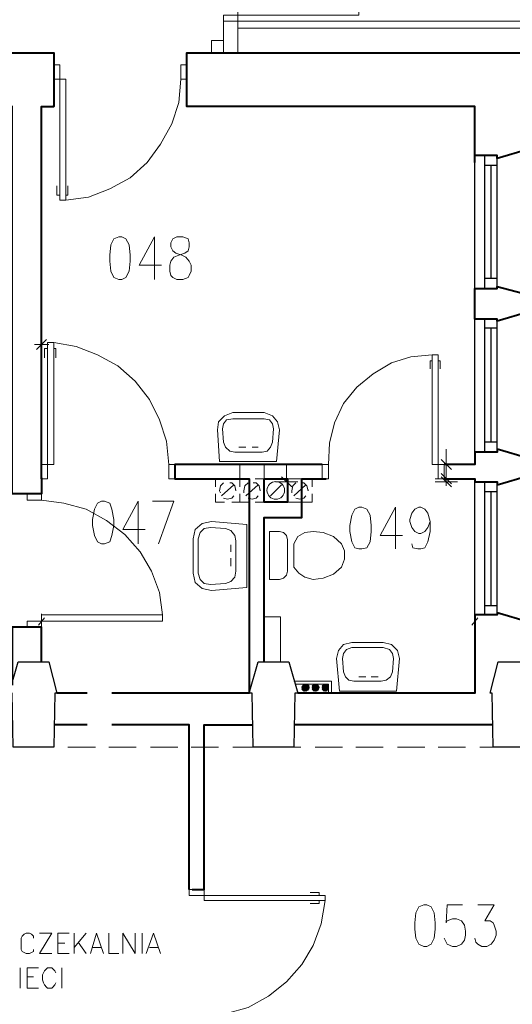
# Model space of a CAD drawing. Header units: millimetres. Extents: x 1 to 17496, y 1 to 30809.
# Tile 38 of 256: x 10899 to 11307, y 5571 to 6386. Entities that reach past the tile are written whole.
import ezdxf

# ---------------------------------------------------------------- set-up
doc = ezdxf.new("R2010")
doc.units = ezdxf.units.MM
doc.layers.add('PDF _Geometria', color=7, linetype='Continuous')

msp = doc.modelspace()

# ---------------------------------------------------------------- linework, layer by layer
at = {"layer": 'PDF _Geometria', "lineweight": 18}
for points in [[(11180.31, 6395.13), (11080.09, 6395.13), (11080.09, 6385.02), (11068.29, 6385.02), (11068.29, 6390.08), (11180.31, 6390.08)], [(11068.29, 6358.92), (11068.29, 6369.02), (11058.19, 6369.02), (11058.19, 6358.92)], [(10937.75, 6236.79), (10937.75, 6337.02), (10927.64, 6337.02), (10927.64, 6348.81), (10932.7, 6348.81), (10932.7, 6236.79)], [(11037.97, 6337.02), (11037.97, 6348.81), (11032.92, 6348.81), (11032.92, 6337.02)], [(10981.55, 6206.47), (10977.33, 6204.79), (10974.81, 6199.74), (10973.97, 6191.31), (10973.97, 6186.26), (10974.81, 6177.84), (10977.33, 6172.78), (10981.55, 6171.1), (10984.07, 6171.1), (10987.44, 6172.78), (10989.97, 6177.84), (10990.81, 6186.26), (10990.81, 6191.31), (10989.97, 6199.74), (10987.44, 6204.79), (10984.07, 6206.47)], [(11029.55, 6206.47), (11026.18, 6204.79), (11024.5, 6201.42), (11024.5, 6198.05), (11026.18, 6194.68), (11028.71, 6193), (11033.76, 6191.31), (11037.13, 6189.63), (11039.66, 6186.26), (11041.34, 6182.89), (11041.34, 6177.84), (11039.66, 6174.47), (11038.82, 6172.78), (11034.61, 6171.1), (11029.55, 6171.1), (11026.18, 6172.78), (11024.5, 6174.47), (11023.66, 6177.84), (11023.66, 6182.89), (11024.5, 6186.26), (11027.03, 6189.63), (11031.24, 6191.31), (11036.29, 6193), (11038.82, 6194.68), (11039.66, 6198.05), (11039.66, 6201.42), (11038.82, 6204.79), (11034.61, 6206.47)], [(10917.54, 6126.46), (10917.54, 6108.78)], [(10921.75, 6121.41), (10913.33, 6112.99)], [(10927.64, 6118.88), (10927.64, 6017.81), (10917.54, 6017.81), (10917.54, 6006.02), (10922.59, 6006.02), (10922.59, 6118.88)], [(11240.95, 6108.78), (11240.95, 6017.81), (11251.06, 6017.81), (11251.06, 6006.02), (11246, 6006.02), (11246, 6108.78)], [(11064.93, 6020.34), (11063.24, 6046.45), (11064.08, 6053.19), (11069.14, 6058.24), (11075.87, 6060.77), (11101.98, 6060.77), (11108.72, 6058.24), (11112.93, 6053.19), (11114.62, 6046.45), (11112.09, 6020.34)], [(11077.56, 6027.92), (11100.3, 6027.92), (11104.51, 6028.76), (11107.04, 6032.13), (11108.72, 6036.34), (11109.56, 6047.29), (11108.72, 6051.5), (11106.19, 6054.87), (11101.98, 6055.71), (11075.87, 6055.71), (11070.82, 6054.87), (11068.29, 6051.5), (11067.45, 6047.29), (11068.29, 6036.34), (11069.98, 6032.13), (11073.35, 6028.76)], [(11256.95, 6013.6), (11248.53, 6022.03)], [(11027.87, 6006.02), (11027.87, 6017.81), (11022.81, 6017.81), (11022.81, 6006.02)], [(11155.04, 6006.02), (11155.04, 6017.81), (11149.99, 6017.81), (11149.99, 6006.02)], [(11262.01, 6017.81), (11243.48, 6017.81)], [(11121.35, 5986.65), (11121.35, 6006.02), (11101.98, 6006.02), (11101.98, 5986.65)], [(11116.3, 6007.71), (11124.72, 5999.29)], [(11262.01, 6006.02), (11243.48, 6006.02)], [(11256.95, 6001.81), (11248.53, 6010.23)], [(11248.53, 6007.71), (11256.95, 5999.29)], [(11111.25, 6003.5), (11129.78, 6003.5)], [(11243.48, 6003.5), (11262.01, 6003.5)], [(10917.54, 5988.34), (10917.54, 5993.39), (10905.75, 5993.39), (10905.75, 5988.34)], [(10967.23, 5987.49), (10963.86, 5985.81), (10961.33, 5980.76), (10959.65, 5972.33), (10959.65, 5967.28), (10961.33, 5958.86), (10963.86, 5953.81), (10967.23, 5952.12), (10969.75, 5952.12), (10973.97, 5953.81), (10975.65, 5958.86), (10977.33, 5967.28), (10977.33, 5972.33), (10975.65, 5980.76), (10973.97, 5985.81), (10969.75, 5987.49)], [(11180.31, 5982.44), (11176.94, 5980.76), (11174.41, 5975.7), (11172.73, 5967.28), (11172.73, 5962.23), (11174.41, 5953.81), (11176.94, 5948.75), (11180.31, 5947.91), (11182.84, 5947.91), (11187.05, 5948.75), (11189.57, 5953.81), (11190.42, 5962.23), (11190.42, 5967.28), (11189.57, 5975.7), (11187.05, 5980.76), (11182.84, 5982.44)], [(11087.67, 5915.91), (11058.19, 5913.38), (11050.61, 5915.06), (11044.71, 5920.12), (11043.03, 5927.7), (11043.03, 5956.33), (11044.71, 5963.91), (11050.61, 5968.97), (11058.19, 5970.65), (11087.67, 5968.12)], [(11078.4, 5929.38), (11078.4, 5954.65), (11077.56, 5958.86), (11074.19, 5963.07), (11069.98, 5964.75), (11057.35, 5965.6), (11052.29, 5964.75), (11048.92, 5961.39), (11047.24, 5956.33), (11047.24, 5927.7), (11048.92, 5922.64), (11052.29, 5919.27), (11057.35, 5918.43), (11069.98, 5919.27), (11074.19, 5920.96), (11077.56, 5924.33)], [(11114.62, 5962.23), (11106.19, 5962.23), (11106.19, 5922.64), (11114.62, 5922.64), (11117.99, 5923.49), (11120.51, 5926.01), (11121.35, 5929.38), (11121.35, 5955.49), (11120.51, 5958.86), (11117.99, 5961.39)], [(11126.41, 5952.12), (11126.41, 5932.75), (11130.62, 5927.7), (11135.67, 5924.33), (11142.41, 5922.64), (11150.83, 5923.49), (11159.25, 5926.85), (11165.99, 5932.75), (11168.52, 5939.49), (11168.52, 5946.23), (11165.99, 5952.12), (11159.25, 5958.02), (11150.83, 5961.39), (11142.41, 5962.23), (11135.67, 5961.39), (11129.78, 5958.02)], [(11017.76, 5893.17), (10917.54, 5893.17), (10917.54, 5883.06), (10905.75, 5883.06), (10905.75, 5888.11), (11017.76, 5888.11)], [(11089.35, 5894.01), (11089.35, 5882.22)], [(11101.98, 5882.22), (11101.98, 5894.01)], [(11164.31, 5830), (11161.78, 5856.95), (11163.47, 5863.69), (11167.68, 5868.74), (11174.41, 5870.43), (11200.52, 5870.43), (11207.26, 5868.74), (11212.31, 5863.69), (11214, 5856.95), (11211.47, 5830)], [(11176.1, 5838.42), (11198.84, 5838.42), (11203.05, 5839.26), (11206.42, 5841.79), (11208.1, 5846), (11208.95, 5856.95), (11208.1, 5861.16), (11205.58, 5864.53), (11200.52, 5866.21), (11174.41, 5866.21), (11170.2, 5864.53), (11167.68, 5861.16), (11166.83, 5856.95), (11167.68, 5846), (11169.36, 5841.79), (11171.89, 5839.26)], [(11139.04, 5833.37), (11138.2, 5835.05), (11135.67, 5835.89), (11133.99, 5835.05), (11133.15, 5833.37), (11133.99, 5830.84), (11135.67, 5830), (11138.2, 5830.84)], [(11137.36, 5830), (11133.15, 5834.21), (11137.36, 5830), (11133.15, 5834.21)], [(11135.67, 5830), (11133.15, 5832.53), (11135.67, 5830), (11133.15, 5832.53)], [(11139.04, 5832.53), (11135.67, 5835.89), (11139.04, 5832.53), (11135.67, 5835.89), (11139.04, 5832.53), (11135.67, 5835.89)], [(11139.04, 5833.37), (11136.51, 5835.89), (11139.04, 5833.37), (11136.51, 5835.89)], [(11147.46, 5833.37), (11146.62, 5835.05), (11144.09, 5835.89), (11142.41, 5835.05), (11141.57, 5833.37), (11142.41, 5830.84), (11144.09, 5830), (11146.62, 5830.84)], [(11145.78, 5830.84), (11141.57, 5835.05), (11145.78, 5830.84), (11142.41, 5835.05)], [(11146.62, 5830.84), (11142.41, 5835.05), (11146.62, 5830.84), (11142.41, 5835.05)], [(11146.62, 5831.68), (11143.25, 5835.89), (11146.62, 5831.68), (11143.25, 5835.89)], [(11155.04, 5833.37), (11154.2, 5835.05), (11152.52, 5835.89), (11150.83, 5835.05), (11149.99, 5833.37), (11150.83, 5830.84), (11152.52, 5830), (11154.2, 5830.84)], [(11152.52, 5830), (11149.99, 5832.53), (11152.52, 5830), (11149.99, 5833.37)], [(11152.52, 5656.5), (11052.29, 5656.5), (11052.29, 5665.77), (11039.66, 5665.77), (11039.66, 5660.71), (11152.52, 5660.71)], [(11234.21, 5653.13), (11230, 5651.45), (11227.47, 5646.39), (11226.63, 5637.97), (11226.63, 5632.92), (11227.47, 5625.34), (11230, 5620.29), (11234.21, 5618.6), (11236.74, 5618.6), (11240.11, 5620.29), (11242.63, 5625.34), (11243.48, 5632.92), (11243.48, 5637.97), (11242.63, 5646.39), (11240.11, 5651.45), (11236.74, 5653.13)]]:
    msp.add_lwpolyline(points, close=True, dxfattribs=at)
for points in [[(11080.09, 6358.92), (11080.09, 6385.02), (11068.29, 6385.02), (11068.29, 6358.92)], [(11080.09, 6385.02), (11347.07, 6385.02), (11347.07, 6209.84), (11320.96, 6209.84)], [(11080.09, 6379.13), (11341.17, 6379.13), (11341.17, 6209.84)], [(11149.15, 6358.92), (11131.46, 6358.92)], [(11032.92, 6337.02), (11031.24, 6317.65), (11025.34, 6299.96), (11016.08, 6283.12), (11005.13, 6267.96), (10990.81, 6255.32), (10973.97, 6246.06), (10956.28, 6239.32), (10937.75, 6236.79)], [(11264.53, 6314.28), (11246.85, 6314.28)], [(11276.32, 6265.43), (11276.32, 6283.12)], [(10932.7, 6241), (10930.17, 6241), (10930.17, 6248.58)], [(10937.75, 6241), (10939.43, 6241), (10939.43, 6248.58)], [(11011.02, 6171.1), (11011.02, 6206.47), (10998.39, 6182.89), (11016.92, 6182.89)], [(11276.32, 6108.78), (11276.32, 6126.46)], [(11022.81, 6017.81), (11021.13, 6037.19), (11015.23, 6054.87), (11006.81, 6071.72), (10995.02, 6086.88), (10980.7, 6099.51), (10963.86, 6108.78), (10946.17, 6115.51), (10927.64, 6118.88)], [(10911.64, 6117.2), (10923.43, 6117.2)], [(10922.59, 6113.83), (10920.06, 6113.83), (10920.06, 6106.25)], [(10927.64, 6113.83), (10929.33, 6113.83), (10929.33, 6106.25)], [(11155.04, 6017.81), (11155.89, 6035.5), (11160.1, 6052.35), (11167.68, 6068.35), (11178.63, 6081.82), (11192.1, 6092.77), (11207.26, 6102.04), (11223.26, 6107.09), (11240.95, 6108.78)], [(11240.95, 6103.72), (11239.27, 6103.72), (11239.27, 6096.98)], [(11246, 6103.72), (11247.69, 6103.72), (11247.69, 6096.98)], [(11080.93, 6032.13), (11086.82, 6032.13)], [(11096.93, 6032.13), (11091.88, 6032.13)], [(11252.74, 6030.45), (11252.74, 6023.71), (11252.74, 6011.92), (11252.74, 6006.02)], [(11252.74, 6023.71), (11252.74, 6011.92), (11252.74, 6017.81)], [(11081.77, 6006.02), (11081.77, 6017.81)], [(11101.98, 6006.02), (11101.98, 6017.81)], [(11111.25, 6017.81), (11129.78, 6017.81)], [(11120.51, 6017.81), (11120.51, 6003.5), (11120.51, 6017.81)], [(11131.46, 6017.81), (11149.15, 6017.81)], [(11252.74, 6017.81), (11252.74, 6006.02), (11252.74, 6017.81)], [(11252.74, 6011.92), (11252.74, 6000.13)], [(11069.14, 6006.02), (11061.56, 6006.02), (11061.56, 5999.29)], [(11088.51, 6006.02), (11081.77, 6006.02), (11081.77, 5999.29), (11081.77, 6006.02), (11075.03, 6006.02)], [(11101.98, 5999.29), (11101.98, 6006.02), (11094.4, 6006.02)], [(11121.35, 5999.29), (11121.35, 6006.02), (11153.36, 6006.02)], [(11128.93, 6006.02), (11121.35, 6006.02)], [(11141.57, 5999.29), (11141.57, 6006.02), (11133.99, 6006.02)], [(11252.74, 6006.02), (11252.74, 6003.5), (11252.74, 6006.02)], [(11068.29, 6002.65), (11065.77, 6000.13), (11064.93, 5995.92), (11065.77, 5994.23)], [(11076.72, 6000.97), (11066.61, 5991.71)], [(11078.4, 5996.76), (11078.4, 5995.92), (11077.56, 6000.13), (11075.03, 6002.65), (11073.35, 6002.65)], [(11088.51, 6002.65), (11085.98, 6000.13), (11085.14, 5995.92), (11085.14, 5994.23)], [(11096.93, 6000.97), (11086.82, 5991.71)], [(11098.61, 5996.76), (11098.61, 5995.92), (11097.77, 6000.13), (11095.25, 6002.65), (11092.72, 6002.65)], [(11107.04, 5991.71), (11116.3, 6000.97)], [(11128.09, 6002.65), (11125.57, 6000.13), (11124.72, 5995.92), (11124.72, 5994.23)], [(11136.51, 6000.97), (11126.41, 5991.71)], [(11138.2, 5996.76), (11138.2, 5995.92), (11137.36, 6000.13), (11134.83, 6002.65), (11132.3, 6002.65)], [(10917.54, 5988.34), (10936.07, 5985.81), (10954.59, 5980.76), (10971.44, 5971.49), (10986.6, 5959.7), (10999.23, 5945.38), (11008.5, 5929.38), (11015.23, 5911.69), (11017.76, 5893.17)], [(10997.55, 5952.12), (10997.55, 5987.49), (10984.91, 5963.91), (11003.44, 5963.91)], [(11014.39, 5952.12), (11027.03, 5987.49), (11009.34, 5987.49)], [(11061.56, 5993.39), (11061.56, 5986.65), (11069.14, 5986.65)], [(11068.29, 5990.02), (11071.66, 5989.18), (11075.03, 5990.02), (11076.72, 5991.71)], [(11075.03, 5986.65), (11081.77, 5986.65), (11081.77, 5993.39), (11081.77, 5986.65), (11088.51, 5986.65)], [(11088.51, 5990.02), (11091.88, 5989.18), (11095.25, 5990.02), (11096.93, 5991.71)], [(11094.4, 5986.65), (11101.98, 5986.65), (11101.98, 5993.39)], [(11121.35, 5993.39), (11121.35, 5986.65), (11128.93, 5986.65)], [(11128.09, 5990.02), (11131.46, 5989.18), (11134.83, 5990.02), (11136.51, 5991.71)], [(11133.99, 5986.65), (11141.57, 5986.65), (11141.57, 5993.39)], [(11121.35, 5986.65), (11133.15, 5986.65)], [(11210.63, 5947.91), (11210.63, 5982.44), (11198, 5958.86), (11216.53, 5958.86)], [(11239.27, 5970.65), (11237.58, 5965.6), (11235.05, 5962.23), (11231.69, 5960.54), (11230, 5960.54), (11226.63, 5962.23), (11224.11, 5965.6), (11222.42, 5970.65), (11222.42, 5972.33), (11224.11, 5977.39), (11226.63, 5980.76), (11230, 5982.44), (11231.69, 5982.44), (11235.05, 5980.76), (11237.58, 5977.39), (11239.27, 5970.65), (11239.27, 5962.23), (11237.58, 5953.81), (11235.05, 5948.75), (11231.69, 5947.91), (11229.16, 5947.91), (11224.95, 5948.75), (11224.11, 5952.12)], [(11074.19, 5951.28), (11074.19, 5945.38)], [(11074.19, 5933.59), (11074.19, 5940.33)], [(10920.06, 5890.64), (10915.01, 5884.74)], [(10917.54, 5894.01), (10917.54, 5882.22)], [(11101.98, 5891.48), (11115.46, 5891.48), (11115.46, 5854.42)], [(11273.8, 5884.74), (11278.85, 5890.64)], [(11276.32, 5882.22), (11276.32, 5894.01)], [(11180.31, 5841.79), (11186.21, 5841.79)], [(11196.31, 5841.79), (11190.42, 5841.79)], [(11157.57, 5828.31), (11157.57, 5838.42), (11126.41, 5838.42)], [(11155.04, 5828.31), (11155.04, 5835.89), (11127.25, 5835.89)], [(11133.15, 5834.21), (11137.36, 5830.84), (11133.99, 5834.21), (11137.36, 5830.84), (11133.99, 5835.05), (11138.2, 5830.84), (11133.99, 5835.05), (11138.2, 5830.84), (11133.99, 5835.05), (11138.2, 5830.84), (11133.99, 5835.05), (11138.2, 5830.84)], [(11136.51, 5830), (11133.15, 5833.37), (11136.51, 5830), (11133.15, 5833.37), (11136.51, 5830), (11133.15, 5833.37)], [(11138.2, 5831.68), (11134.83, 5835.05), (11138.2, 5831.68), (11134.83, 5835.89), (11139.04, 5831.68), (11134.83, 5835.89), (11139.04, 5831.68), (11134.83, 5835.89)], [(11139.04, 5834.21), (11137.36, 5835.89), (11139.04, 5834.21)], [(11138.2, 5835.05), (11138.2, 5835.89)], [(11145.78, 5830), (11141.57, 5834.21), (11144.94, 5830), (11141.57, 5834.21), (11144.94, 5830), (11141.57, 5833.37), (11144.94, 5830), (11141.57, 5833.37)], [(11145.78, 5830.84), (11141.57, 5834.21), (11145.78, 5830.84), (11141.57, 5834.21)], [(11143.25, 5830.84), (11141.57, 5831.68), (11143.25, 5830), (11141.57, 5832.53), (11144.09, 5830), (11141.57, 5832.53), (11144.09, 5830), (11141.57, 5833.37), (11144.09, 5830)], [(11146.62, 5831.68), (11142.41, 5835.05), (11146.62, 5831.68), (11142.41, 5835.89)], [(11146.62, 5832.53), (11143.25, 5835.89), (11146.62, 5832.53)], [(11143.25, 5835.89), (11147.46, 5832.53), (11144.09, 5835.89), (11147.46, 5832.53), (11144.09, 5835.89), (11147.46, 5833.37), (11144.09, 5835.89)], [(11147.46, 5833.37), (11144.94, 5835.89), (11147.46, 5833.37)], [(11144.94, 5835.89), (11146.62, 5834.21), (11145.78, 5835.89)], [(11146.62, 5834.21), (11145.78, 5835.05)], [(11149.99, 5835.05), (11154.2, 5830.84), (11149.99, 5835.05), (11154.2, 5830.84), (11149.99, 5834.21), (11154.2, 5830.84), (11149.99, 5834.21)], [(11154.2, 5830), (11149.99, 5834.21), (11153.36, 5830), (11149.99, 5834.21), (11153.36, 5830), (11149.99, 5833.37), (11153.36, 5830), (11149.99, 5833.37)], [(11151.67, 5830), (11149.99, 5832.53), (11151.67, 5830)], [(11155.04, 5831.68), (11150.83, 5835.89), (11155.04, 5831.68), (11151.67, 5835.89), (11155.04, 5831.68), (11151.67, 5835.89), (11155.04, 5832.53), (11151.67, 5835.89), (11155.04, 5832.53), (11152.52, 5835.89), (11155.04, 5832.53), (11152.52, 5835.89), (11155.04, 5833.37), (11152.52, 5835.89)], [(11154.2, 5830.84), (11150.83, 5835.05), (11154.2, 5830.84)], [(11155.04, 5830.84), (11150.83, 5835.05), (11155.04, 5830.84), (11150.83, 5835.05), (11155.04, 5831.68), (11150.83, 5835.05)], [(11155.04, 5833.37), (11153.36, 5835.89), (11155.04, 5833.37)], [(11153.36, 5835.89), (11155.04, 5834.21), (11154.2, 5835.89)], [(11155.04, 5835.05), (11154.2, 5835.05)], [(11134.83, 5830), (11133.15, 5831.68), (11134.83, 5830)], [(11134.83, 5830.84), (11133.99, 5831.68)], [(11142.41, 5830.84), (11142.41, 5831.68)], [(11150.83, 5830.84), (11149.99, 5831.68), (11151.67, 5830), (11149.99, 5831.68)], [(11246.85, 5828.31), (11264.53, 5828.31)], [(10927.64, 5783.68), (10904.9, 5783.68)], [(10962.17, 5783.68), (10939.43, 5783.68)], [(10995.86, 5783.68), (10973.12, 5783.68)], [(11030.39, 5783.68), (11007.65, 5783.68)], [(11064.08, 5783.68), (11041.34, 5783.68)], [(11098.61, 5783.68), (11075.87, 5783.68)], [(11132.3, 5783.68), (11109.56, 5783.68)], [(11166.83, 5783.68), (11144.09, 5783.68)], [(11200.52, 5783.68), (11177.78, 5783.68)], [(11235.05, 5783.68), (11212.31, 5783.68)], [(11268.74, 5783.68), (11246, 5783.68)], [(11291.48, 5783.68), (11280.53, 5783.68)], [(11039.66, 5769.36), (11039.66, 5781.15)], [(11147.46, 5660.71), (11147.46, 5663.24), (11139.88, 5663.24)], [(11052.29, 5560.49), (11070.82, 5563.01), (11088.51, 5568.07), (11105.35, 5577.33), (11120.51, 5589.12), (11133.15, 5603.44), (11142.41, 5619.44), (11149.15, 5637.13), (11152.52, 5656.5)], [(11147.46, 5656.5), (11147.46, 5653.97), (11139.88, 5653.97)], [(11266.22, 5653.13), (11253.58, 5653.13), (11252.74, 5637.97), (11253.58, 5639.66), (11257.79, 5641.34), (11261.16, 5641.34), (11265.37, 5639.66), (11267.9, 5636.29), (11268.74, 5631.23), (11268.74, 5627.87), (11267.9, 5623.65), (11265.37, 5620.29), (11261.16, 5618.6), (11257.79, 5618.6), (11253.58, 5620.29), (11252.74, 5621.97), (11251.06, 5625.34)], [(11278.85, 5653.13), (11292.33, 5653.13), (11284.75, 5639.66), (11288.96, 5639.66), (11291.48, 5637.97), (11292.33, 5636.29), (11294.01, 5631.23), (11294.01, 5627.87), (11292.33, 5623.65), (11289.8, 5620.29), (11286.43, 5618.6), (11282.22, 5618.6), (11278.85, 5620.29), (11277.17, 5621.97), (11276.32, 5625.34)], [(10910.8, 5625.34), (10910.8, 5627.02), (10909.11, 5628.71), (10907.43, 5629.55), (10904.9, 5629.55), (10903.22, 5628.71), (10901.53, 5627.02), (10900.69, 5625.34), (10900.69, 5616.07), (10901.53, 5614.39), (10903.22, 5613.55), (10904.9, 5612.71), (10907.43, 5612.71), (10909.11, 5613.55), (10910.8, 5614.39), (10910.8, 5616.07)], [(10925.96, 5612.71), (10915.85, 5612.71), (10925.96, 5629.55), (10915.85, 5629.55)], [(10940.28, 5612.71), (10931.01, 5612.71), (10931.01, 5629.55), (10940.28, 5629.55)], [(10944.49, 5629.55), (10944.49, 5612.71)], [(10954.59, 5629.55), (10944.49, 5617.76)], [(10957.96, 5612.71), (10963.02, 5629.55), (10968.91, 5612.71)], [(10973.12, 5629.55), (10973.12, 5612.71), (10981.55, 5612.71)], [(10984.91, 5612.71), (10984.91, 5629.55), (10995.02, 5612.71), (10995.02, 5629.55)], [(11000.92, 5629.55), (11000.92, 5612.71)], [(11004.29, 5612.71), (11010.18, 5629.55), (11016.08, 5612.71)], [(10931.01, 5621.13), (10936.91, 5621.13)], [(10947.86, 5621.97), (10954.59, 5612.71)], [(10959.65, 5617.76), (10967.23, 5617.76)], [(11006.81, 5617.76), (11014.39, 5617.76)], [(10899.85, 5600.91), (10899.85, 5584.07)], [(10915.01, 5584.07), (10905.75, 5584.07), (10905.75, 5600.91), (10915.01, 5600.91)], [(10929.33, 5596.7), (10928.49, 5598.39), (10926.8, 5600.07), (10925.96, 5600.91), (10922.59, 5600.91), (10921.75, 5600.07), (10920.06, 5598.39), (10919.22, 5596.7), (10918.38, 5595.02), (10918.38, 5590.81), (10919.22, 5588.28), (10920.06, 5586.6), (10921.75, 5584.91), (10922.59, 5584.07), (10925.96, 5584.07), (10926.8, 5584.91), (10928.49, 5586.6), (10929.33, 5588.28)], [(10934.38, 5600.91), (10934.38, 5584.07)], [(10905.75, 5593.33), (10910.8, 5593.33)]]:
    msp.add_lwpolyline(points, dxfattribs=at)
at = {"layer": 'PDF _Geometria', "lineweight": 40}
for points in [[(10917.54, 6006.87), (10917.54, 6006.02), (10917.54, 5993.39), (10893.11, 5993.39), (10893.11, 6314.28), (10717.09, 6314.28), (10717.09, 6358.92), (10927.64, 6358.92), (10927.64, 6314.28), (10927.64, 6315.12)], [(11276.32, 6267.96), (11276.32, 6314.28), (11037.97, 6314.28), (11037.97, 6358.92), (11320.96, 6358.92), (11320.96, 6278.9), (11294.85, 6271.32), (11294.85, 6273.85), (11276.32, 6273.85)], [(10917.54, 6017.81), (10917.54, 6314.28), (10927.64, 6314.28)], [(11251.06, 6006.02), (11276.32, 6006.02), (11276.32, 6003.5), (11294.85, 6003.5), (11294.85, 6000.97), (11320.96, 6008.55), (11320.96, 6022.87), (11294.85, 6030.45), (11294.85, 6027.92), (11276.32, 6027.92), (11276.32, 6017.81), (11251.06, 6017.81)], [(10917.54, 6006.02), (10917.54, 6017.81), (10917.54, 6018.66)], [(11149.99, 6017.81), (11027.87, 6017.81), (11027.87, 6006.02), (11089.35, 6006.02), (11089.35, 5828.31), (10975.65, 5828.31)], [(11101.98, 5854.42), (11101.98, 5974.02), (11133.15, 5974.02), (11133.15, 6006.02), (11153.36, 6006.02)], [(11320.96, 5854.42), (11320.96, 5887.27), (11294.85, 5894.85), (11294.85, 5893.17), (11276.32, 5893.17), (11276.32, 5828.31), (11129.78, 5828.31)], [(10917.54, 5854.42), (10917.54, 5883.06), (10893.11, 5883.06), (10893.11, 5835.05)], [(10955.44, 5828.31), (10930.17, 5828.31)], [(10955.44, 5802.21), (10927.64, 5802.21)], [(11039.66, 5665.77), (11039.66, 5802.21), (10975.65, 5802.21)], [(11042.19, 5665.77), (11052.29, 5665.77), (11052.29, 5802.21), (11091.88, 5802.21)], [(11291.48, 5802.21), (11127.25, 5802.21)]]:
    msp.add_lwpolyline(points, dxfattribs=at)
at = {"layer": 'PDF _Geometria', "lineweight": 25}
for points in [[(11276.32, 6163.52), (11276.32, 6273.85)], [(11284.75, 6163.52), (11284.75, 6273.85)], [(11294.85, 6265.43), (11284.75, 6265.43)], [(11289.8, 6171.94), (11289.8, 6265.43)], [(11294.85, 6165.2), (11294.85, 6271.32)], [(11294.85, 6171.94), (11284.75, 6171.94)], [(11276.32, 6027.92), (11276.32, 6138.25)], [(11284.75, 6027.92), (11284.75, 6138.25)], [(11294.85, 6030.45), (11294.85, 6136.57)], [(11294.85, 6130.67), (11284.75, 6130.67)], [(11289.8, 6036.34), (11289.8, 6130.67)], [(11294.85, 6036.34), (11284.75, 6036.34)], [(11276.32, 5893.17), (11276.32, 6003.5)], [(11284.75, 5893.17), (11284.75, 6003.5)], [(11294.85, 5894.85), (11294.85, 6000.97)], [(11294.85, 5995.07), (11284.75, 5995.07)], [(11289.8, 5900.75), (11289.8, 5995.07)], [(11294.85, 5900.75), (11284.75, 5900.75)], [(11325.17, 5783.68), (11291.48, 5783.68), (11290.64, 5828.31), (11288.96, 5828.31), (11295.69, 5854.42), (11308.33, 5854.42), (11320.96, 5854.42), (11328.54, 5828.31), (11326.86, 5828.31), (11325.17, 5783.68), (11490.25, 5783.68), (11489.41, 5828.31), (11487.72, 5828.31), (11495.3, 5854.42), (11507.09, 5854.42), (11608.16, 5854.42)]]:
    msp.add_lwpolyline(points, dxfattribs=at)
at = {"layer": 'PDF _Geometria', "lineweight": 40}
for points in [[(11276.32, 6138.25), (11276.32, 6163.52), (11294.85, 6163.52), (11294.85, 6165.2), (11320.96, 6158.47), (11320.96, 6144.15), (11294.85, 6136.57), (11294.85, 6138.25)], [(11101.98, 6006.02), (11121.35, 6006.02), (11121.35, 5986.65), (11101.98, 5986.65)]]:
    msp.add_lwpolyline(points, close=True, dxfattribs=at)
at = {"layer": 'PDF _Geometria', "lineweight": 25}
for points in [[(10893.95, 5783.68), (10893.11, 5828.31), (10890.58, 5828.31), (10898.17, 5854.42), (10910.8, 5854.42), (10923.43, 5854.42), (10930.17, 5828.31), (10928.49, 5828.31), (10927.64, 5783.68)], [(11126.41, 5783.68), (11092.72, 5783.68), (11091.88, 5828.31), (11089.35, 5828.31), (11096.93, 5854.42), (11109.56, 5854.42), (11122.2, 5854.42), (11129.78, 5828.31), (11127.25, 5828.31)]]:
    msp.add_lwpolyline(points, close=True, dxfattribs=at)
at = {"layer": 'PDF _Geometria', "lineweight": 18}
msp.add_circle((11111.54, 5996.34), 7.3, dxfattribs=at)

doc.saveas('drawing.dxf')
